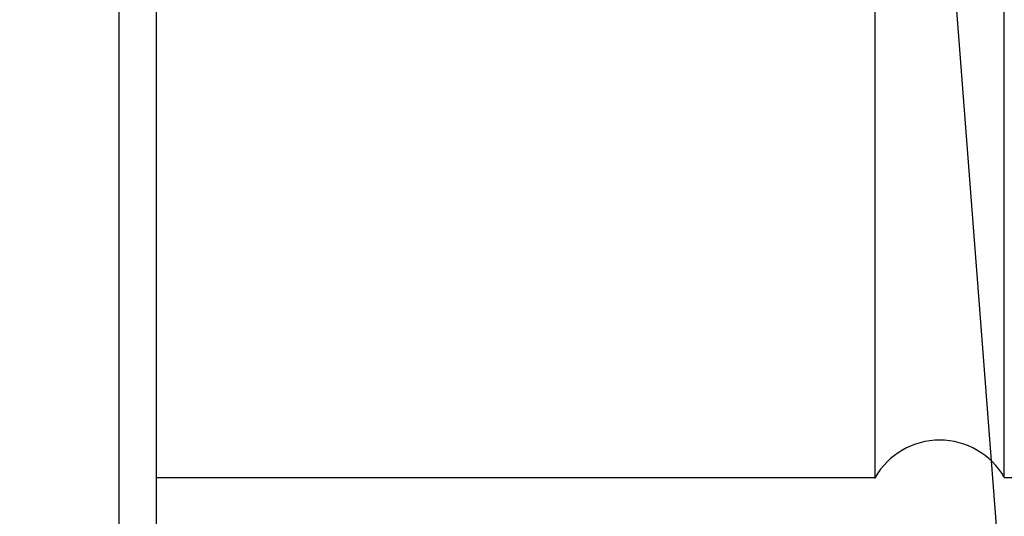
# Model space of a CAD drawing. Header units: millimetres. Extents: x -4 to 1317, y 21 to 605.
# Tile 4 of 52: x 93.28 to 106.48, y 47.79 to 54.45. Entities that reach past the tile are written whole.
import ezdxf

# ---------------------------------------------------------------- set-up
doc = ezdxf.new("R2010")
doc.units = ezdxf.units.MM
doc.layers.get('DEFPOINTS').update_dxf_attribs({"linetype": 'CONTINUOUS'})
doc.layers.add('DIM', color=4, linetype='CONTINUOUS')
doc.layers.add('OUT', color=3, linetype='CONTINUOUS')
doc.styles.add('DIM-7', font='SIMPLEX.shx', dxfattribs={"width": 0.7, "bigfont": 'chineset.shx'})
doc.dimstyles.new('CNS', dxfattribs={"dimtxt": 3.5, "dimasz": 2.5, "dimexe": 1, "dimexo": 1.5, "dimgap": 0.09, "dimtad": 0, "dimdsep": 46, "dimtxsty": 'DIM-7', "dimcen": 0.09, "dimclrd": 1, "dimclre": 1, "dimclrt": 4, "dimadec": 0, "dimazin": 0, "dimtfac": 1, "dimtix": 1, "dimtmove": 2, "dimatfit": 3, "dimfxl": 1, "dimtvp": 0.971429, "dimtolj": 1, "dimarcsym": 0})

# ---------------------------------------------------------------- blocks, each defined once
blk = doc.blocks.new('*D5')
at = {"layer": 'DEFPOINTS', "color": 0, "transparency": 16777216}
for p in [(119.109, 48.91), (86.109, 38.31), (86.109, 29.425)]:
    blk.add_point(p, dxfattribs=at)
at = {"layer": 'DIM', "color": 7, "lineweight": -2, "transparency": 16777216}
for p, q in [((119.109, 48.16), (119.109, 28.925)), ((86.109, 37.56), (86.109, 28.925)), ((117.859, 29.425), (87.359, 29.425))]:
    blk.add_line(p, q, dxfattribs=at)
at = {"layer": 'DIM', "color": 7, "transparency": 16777216}
for points in [[(87.359, 29.634), (87.359, 29.217), (86.109, 29.425)], [(117.859, 29.634), (117.859, 29.217), (119.109, 29.425)]]:
    blk.add_solid(points, dxfattribs=at)
at = {"layer": 'DIM', "color": 7, "transparency": 16777216, "insert": (102.609, 30.7), "char_height": 1.75, "attachment_point": 5, "style": 'DIM-7'}
blk.add_mtext('\\A1;33', dxfattribs=at)

msp = doc.modelspace()

# ---------------------------------------------------------------- linework, layer by layer
at = {"layer": 'DIM', "color": 7}
msp.add_line((94.609, 37.81), (94.609, 79.81), dxfattribs=at)
at = {"layer": 'OUT', "color": 7}
for p, q in [((95.109, 79.31), (95.109, 38.31)), ((95.109, 48.31), (104.743, 48.31)), ((106.475, 48.31), (112.109, 48.31))]:
    msp.add_line(p, q, dxfattribs=at)
at = {"layer": 'OUT', "color": 7, "linetype": 'Continuous'}
for p, q in [((104.743, 48.297), (104.743, 69.297)), ((106.475, 48.31), (106.475, 69.31))]:
    msp.add_line(p, q, dxfattribs=at)
msp.add_arc((105.609, 47.81), 1, 30, 150, dxfattribs=at)

# ---------------------------------------------------------------- dimensions: what is measured, and where the dimension line sits
at = {"layer": 'DIM', "color": 7}
dim = msp.add_linear_dim(base=(86.109, 29.425), p1=(119.109, 48.91), p2=(86.109, 38.31), dimstyle='CNS', override={"dimscale": 0.5, "dimgap": 0.8, "dimtad": 1, "dimclrd": 7, "dimclre": 7, "dimclrt": 7, "dimadec": 2, "dimazin": 2, "dimtmove": 1, "dimatfit": 0}, dxfattribs=at)
dim.commit()
dim.dimension.update_dxf_attribs({"geometry": '*D5', "text_midpoint": (102.609, 30.7)})

# ---------------------------------------------------------------- leaders
at = {"layer": 'DIM', "color": 7, "annotation_type": 0, "has_hookline": 1, "hookline_direction": 0, "text_width": 8.867}
msp.add_leader([(105.564, 58.06), (106.712, 43.165), (107.962, 43.165)], dimstyle='CNS', override={"dimscale": 0.5, "dimgap": 0.8, "dimtad": 1, "dimclrd": 7, "dimclre": 7, "dimclrt": 7, "dimadec": 2, "dimazin": 2, "dimtmove": 1, "dimatfit": 0}, dxfattribs=at)

doc.saveas('drawing.dxf')
